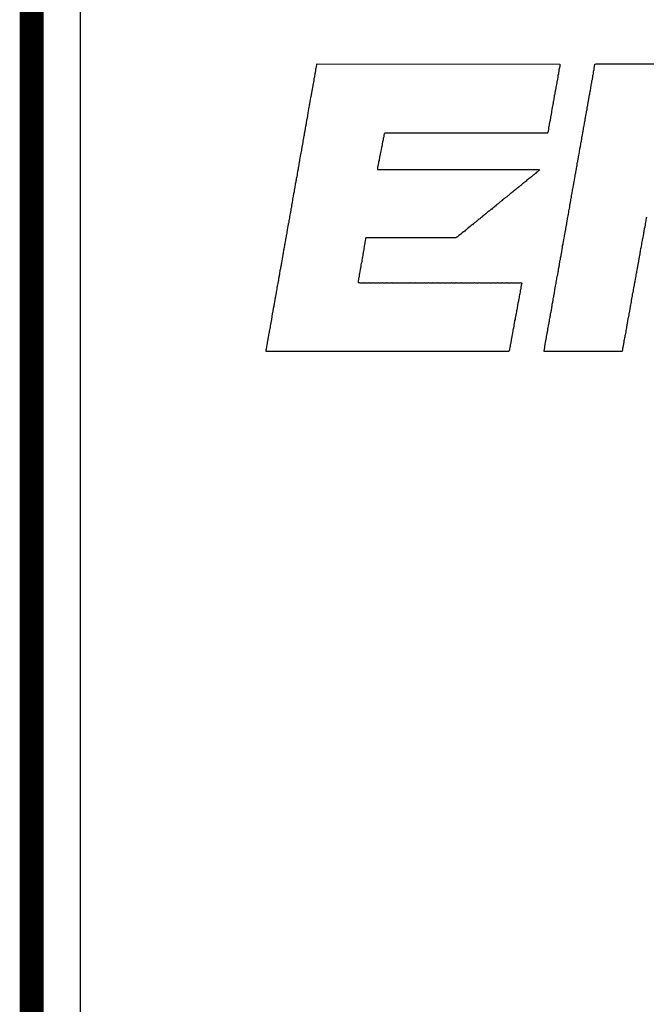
# Model space of a CAD drawing. Header units: inches. Extents: x -0.03 to 9.71, y 0 to 4.44.
# Tile 2 of 117: x 0.01 to 0.2, y 0.36 to 0.67. Entities that reach past the tile are written whole.
import ezdxf

# ---------------------------------------------------------------- set-up
doc = ezdxf.new("R2010")
doc.units = ezdxf.units.IN
doc.header["$MEASUREMENT"] = 0
for name, color, linetype in [('Board Outline', 216, 'Continuous'), ('Bottom Layer', 5, 'Continuous'), ('Layer 1', 16, 'Continuous'), ('Layer 2', 76, 'Continuous'), ('Top Layer', 1, 'Continuous'), ('Top Overlay', 2, 'Continuous')]:
    doc.layers.add(name, color=color, linetype=linetype)

msp = doc.modelspace()

# ---------------------------------------------------------------- linework, layer by layer
at = {"layer": 'Board Outline', "const_width": 0.0075}
msp.add_lwpolyline([(0.00984, 0.00984), (0.00984, 2.54921)], dxfattribs=at)
at = {"layer": 'Bottom Layer'}
msp.add_line((0.02514, 0.02514), (0.02514, 0.97638), dxfattribs=at)
at = {"layer": 'Layer 1'}
msp.add_line((0.02514, 0.02514), (0.02514, 0.97638), dxfattribs=at)
at = {"layer": 'Layer 2'}
msp.add_line((0.02514, 0.02514), (0.02514, 0.97638), dxfattribs=at)
at = {"layer": 'Top Layer'}
msp.add_line((0.02514, 0.02514), (0.02514, 0.97638), dxfattribs=at)
at = {"layer": 'Top Overlay'}
for p, q in [((0.09906, 0.65584), (0.09912, 0.65608)), ((0.09912, 0.65608), (0.09924, 0.6562)), ((0.09924, 0.6562), (0.17512, 0.65614)), ((0.17512, 0.65614), (0.17515, 0.65569)), ((0.18613, 0.65605), (0.18622, 0.65614)), ((0.18622, 0.65614), (0.18646, 0.6562)), ((0.18646, 0.6562), (0.21081, 0.65614)), ((0.09843, 0.65215), (0.09855, 0.65317)), ((0.09855, 0.65317), (0.09867, 0.65347)), ((0.09867, 0.65347), (0.09876, 0.65404)), ((0.09876, 0.65404), (0.09882, 0.65458)), ((0.09882, 0.65458), (0.09888, 0.65494)), ((0.09888, 0.65494), (0.09894, 0.65518)), ((0.09894, 0.65518), (0.099, 0.65548)), ((0.099, 0.65548), (0.09906, 0.65584)), ((0.17467, 0.65305), (0.17455, 0.65257)), ((0.17473, 0.65347), (0.17467, 0.65305)), ((0.17479, 0.65365), (0.17473, 0.65347)), ((0.17485, 0.65431), (0.17479, 0.65365)), ((0.17494, 0.65458), (0.17485, 0.65431)), ((0.17503, 0.65491), (0.17494, 0.65458)), ((0.17509, 0.65551), (0.17503, 0.65491)), ((0.17515, 0.65569), (0.17509, 0.65551)), ((0.18559, 0.65287), (0.18565, 0.65311)), ((0.18565, 0.65311), (0.18571, 0.65371)), ((0.18571, 0.65371), (0.18577, 0.65413)), ((0.18577, 0.65413), (0.18583, 0.65437)), ((0.18583, 0.65437), (0.18592, 0.65476)), ((0.18592, 0.65476), (0.18613, 0.65605)), ((0.09783, 0.64873), (0.09804, 0.65014)), ((0.09804, 0.65014), (0.0981, 0.65038)), ((0.0981, 0.65038), (0.09822, 0.6511)), ((0.09822, 0.6511), (0.09828, 0.65164)), ((0.09828, 0.65164), (0.09834, 0.65188)), ((0.09834, 0.65188), (0.09843, 0.65215)), ((0.17416, 0.65026), (0.1741, 0.64972)), ((0.17422, 0.65062), (0.17416, 0.65026)), ((0.17428, 0.65092), (0.17422, 0.65062)), ((0.17437, 0.65131), (0.17428, 0.65092)), ((0.17443, 0.65155), (0.17437, 0.65131)), ((0.17449, 0.65197), (0.17443, 0.65155)), ((0.17455, 0.65257), (0.17449, 0.65197)), ((0.18496, 0.64942), (0.18508, 0.65002)), ((0.18508, 0.65002), (0.18514, 0.65038)), ((0.18514, 0.65038), (0.1852, 0.65092)), ((0.1852, 0.65092), (0.18535, 0.65131)), ((0.18535, 0.65131), (0.18544, 0.65224)), ((0.18544, 0.65224), (0.1855, 0.65254)), ((0.1855, 0.65254), (0.18559, 0.65287)), ((0.09744, 0.64672), (0.09753, 0.64699)), ((0.09753, 0.64699), (0.09762, 0.6478)), ((0.09762, 0.6478), (0.09768, 0.64816)), ((0.09768, 0.64816), (0.09777, 0.64849)), ((0.09777, 0.64849), (0.09783, 0.64873)), ((0.17362, 0.6472), (0.17356, 0.64672)), ((0.17374, 0.64792), (0.17362, 0.6472)), ((0.1738, 0.64816), (0.17374, 0.64792)), ((0.17395, 0.64933), (0.1738, 0.64816)), ((0.1741, 0.64972), (0.17395, 0.64933)), ((0.18448, 0.64666), (0.18454, 0.64696)), ((0.18454, 0.64696), (0.1846, 0.6475)), ((0.1846, 0.6475), (0.18469, 0.64783)), ((0.18469, 0.64783), (0.18475, 0.64807)), ((0.18475, 0.64807), (0.18481, 0.64849)), ((0.18481, 0.64849), (0.18487, 0.64873)), ((0.18487, 0.64873), (0.18496, 0.64942)), ((0.09693, 0.6437), (0.09705, 0.64442)), ((0.09705, 0.64442), (0.09714, 0.64505)), ((0.09714, 0.64505), (0.09726, 0.64565)), ((0.09726, 0.64565), (0.09732, 0.64601)), ((0.09732, 0.64601), (0.09738, 0.64648)), ((0.09738, 0.64648), (0.09744, 0.64672)), ((0.17302, 0.64379), (0.17296, 0.64343)), ((0.17308, 0.64427), (0.17302, 0.64379)), ((0.17314, 0.64463), (0.17308, 0.64427)), ((0.17323, 0.64508), (0.17314, 0.64463)), ((0.17329, 0.64526), (0.17323, 0.64508)), ((0.17335, 0.64598), (0.17329, 0.64526)), ((0.17341, 0.64621), (0.17335, 0.64598)), ((0.1735, 0.64648), (0.17341, 0.64621)), ((0.17356, 0.64672), (0.1735, 0.64648)), ((0.18394, 0.64349), (0.184, 0.64397)), ((0.184, 0.64397), (0.18412, 0.64469)), ((0.18412, 0.64469), (0.18418, 0.64493)), ((0.18418, 0.64493), (0.18424, 0.64529)), ((0.18424, 0.64529), (0.1843, 0.64577)), ((0.1843, 0.64577), (0.18436, 0.64612)), ((0.18436, 0.64612), (0.18442, 0.64642)), ((0.18442, 0.64642), (0.18448, 0.64666)), ((0.09636, 0.64055), (0.09642, 0.64091)), ((0.09642, 0.64091), (0.0966, 0.64211)), ((0.0966, 0.64211), (0.09672, 0.64259)), ((0.09672, 0.64259), (0.09678, 0.64307)), ((0.09678, 0.64307), (0.09684, 0.64337)), ((0.09684, 0.64337), (0.09693, 0.6437)), ((0.17248, 0.64097), (0.17242, 0.64043)), ((0.17254, 0.64133), (0.17248, 0.64097)), ((0.17266, 0.64193), (0.17254, 0.64133)), ((0.17278, 0.64259), (0.17266, 0.64193)), ((0.17284, 0.64283), (0.17278, 0.64259)), ((0.17296, 0.64343), (0.17284, 0.64283)), ((0.1834, 0.64049), (0.18346, 0.64103)), ((0.18346, 0.64103), (0.18352, 0.64139)), ((0.18352, 0.64139), (0.18358, 0.64163)), ((0.18358, 0.64163), (0.18364, 0.64193)), ((0.18364, 0.64193), (0.18373, 0.64274)), ((0.18373, 0.64274), (0.18388, 0.64313)), ((0.18388, 0.64313), (0.18394, 0.64349)), ((0.09582, 0.63755), (0.09588, 0.63791)), ((0.09588, 0.63791), (0.09594, 0.63839)), ((0.09594, 0.63839), (0.096, 0.63869)), ((0.096, 0.63869), (0.09609, 0.63896)), ((0.09609, 0.63896), (0.09615, 0.6392)), ((0.09615, 0.6392), (0.09624, 0.63995)), ((0.09624, 0.63995), (0.0963, 0.64031)), ((0.0963, 0.64031), (0.09636, 0.64055)), ((0.17191, 0.63794), (0.17185, 0.63722)), ((0.17197, 0.63818), (0.17191, 0.63794)), ((0.17206, 0.63845), (0.17197, 0.63818)), ((0.17212, 0.63869), (0.17206, 0.63845)), ((0.17218, 0.63917), (0.17212, 0.63869)), ((0.17224, 0.63953), (0.17218, 0.63917)), ((0.17242, 0.64043), (0.17224, 0.63953)), ((0.18274, 0.63683), (0.18286, 0.63761)), ((0.18286, 0.63761), (0.18292, 0.63815)), ((0.18292, 0.63815), (0.18304, 0.63845)), ((0.18304, 0.63845), (0.1831, 0.63899)), ((0.1831, 0.63899), (0.18316, 0.63929)), ((0.18316, 0.63929), (0.18322, 0.63953)), ((0.18322, 0.63953), (0.18328, 0.63989)), ((0.18328, 0.63989), (0.1834, 0.64049)), ((0.09528, 0.63449), (0.0954, 0.63521)), ((0.0954, 0.63521), (0.09546, 0.63551)), ((0.09546, 0.63551), (0.09552, 0.63575)), ((0.09552, 0.63575), (0.09558, 0.63611)), ((0.09558, 0.63611), (0.09564, 0.63665)), ((0.09564, 0.63665), (0.0957, 0.63701)), ((0.0957, 0.63701), (0.09576, 0.63725)), ((0.09576, 0.63725), (0.09582, 0.63755)), ((0.12065, 0.63455), (0.12032, 0.63446)), ((0.12083, 0.63449), (0.12065, 0.63455)), ((0.12134, 0.63452), (0.12083, 0.63449)), ((0.12197, 0.63449), (0.12134, 0.63452)), ((0.12239, 0.63455), (0.12197, 0.63449)), ((0.12257, 0.63449), (0.12239, 0.63455)), ((0.12308, 0.63452), (0.12257, 0.63449)), ((0.12377, 0.63449), (0.12308, 0.63452)), ((0.12395, 0.63455), (0.12377, 0.63449)), ((0.12455, 0.63449), (0.12395, 0.63455)), ((0.12497, 0.63455), (0.12455, 0.63449)), ((0.12515, 0.63449), (0.12497, 0.63455)), ((0.12566, 0.63452), (0.12515, 0.63449)), ((0.12629, 0.63449), (0.12566, 0.63452)), ((0.12671, 0.63455), (0.12629, 0.63449)), ((0.12689, 0.63449), (0.12671, 0.63455)), ((0.1274, 0.63452), (0.12689, 0.63449)), ((0.12809, 0.63449), (0.1274, 0.63452)), ((0.12827, 0.63455), (0.12809, 0.63449)), ((0.12887, 0.63449), (0.12827, 0.63455)), ((0.12929, 0.63455), (0.12887, 0.63449)), ((0.12947, 0.63449), (0.12929, 0.63455)), ((0.12998, 0.63452), (0.12947, 0.63449)), ((0.13073, 0.63449), (0.12998, 0.63452)), ((0.13091, 0.63455), (0.13073, 0.63449)), ((0.13145, 0.63449), (0.13091, 0.63455)), ((0.13187, 0.63455), (0.13145, 0.63449)), ((0.13205, 0.63449), (0.13187, 0.63455)), ((0.13256, 0.63452), (0.13205, 0.63449)), ((0.13319, 0.63449), (0.13256, 0.63452)), ((0.13361, 0.63455), (0.13319, 0.63449)), ((0.13379, 0.63449), (0.13361, 0.63455)), ((0.1343, 0.63452), (0.13379, 0.63449)), ((0.13505, 0.63449), (0.1343, 0.63452)), ((0.13523, 0.63455), (0.13505, 0.63449)), ((0.13577, 0.63449), (0.13523, 0.63455)), ((0.13619, 0.63455), (0.13577, 0.63449)), ((0.13637, 0.63449), (0.13619, 0.63455)), ((0.13688, 0.63452), (0.13637, 0.63449)), ((0.13751, 0.63449), (0.13688, 0.63452)), ((0.13793, 0.63455), (0.13751, 0.63449)), ((0.13811, 0.63449), (0.13793, 0.63455)), ((0.13862, 0.63452), (0.13811, 0.63449)), ((0.13937, 0.63449), (0.13862, 0.63452)), ((0.13955, 0.63455), (0.13937, 0.63449)), ((0.14009, 0.63449), (0.13955, 0.63455)), ((0.14051, 0.63455), (0.14009, 0.63449)), ((0.14069, 0.63449), (0.14051, 0.63455)), ((0.1412, 0.63452), (0.14069, 0.63449)), ((0.14183, 0.63449), (0.1412, 0.63452)), ((0.14225, 0.63455), (0.14183, 0.63449)), ((0.14243, 0.63449), (0.14225, 0.63455)), ((0.14294, 0.63452), (0.14243, 0.63449)), ((0.14369, 0.63449), (0.14294, 0.63452)), ((0.14387, 0.63455), (0.14369, 0.63449)), ((0.14441, 0.63449), (0.14387, 0.63455)), ((0.14483, 0.63455), (0.14441, 0.63449)), ((0.14501, 0.63449), (0.14483, 0.63455)), ((0.14552, 0.63452), (0.14501, 0.63449)), ((0.14615, 0.63449), (0.14552, 0.63452)), ((0.14657, 0.63455), (0.14615, 0.63449)), ((0.14675, 0.63449), (0.14657, 0.63455)), ((0.14726, 0.63452), (0.14675, 0.63449)), ((0.14801, 0.63449), (0.14726, 0.63452)), ((0.14819, 0.63455), (0.14801, 0.63449)), ((0.14873, 0.63449), (0.14819, 0.63455)), ((0.14915, 0.63455), (0.14873, 0.63449)), ((0.14933, 0.63449), (0.14915, 0.63455)), ((0.14984, 0.63452), (0.14933, 0.63449)), ((0.15046, 0.63449), (0.14984, 0.63452)), ((0.15088, 0.63455), (0.15046, 0.63449)), ((0.15106, 0.63449), (0.15088, 0.63455)), ((0.15157, 0.63452), (0.15106, 0.63449)), ((0.15232, 0.63449), (0.15157, 0.63452)), ((0.1525, 0.63455), (0.15232, 0.63449)), ((0.15304, 0.63449), (0.1525, 0.63455)), ((0.15346, 0.63455), (0.15304, 0.63449)), ((0.15364, 0.63449), (0.15346, 0.63455)), ((0.15415, 0.63452), (0.15364, 0.63449)), ((0.15478, 0.63449), (0.15415, 0.63452)), ((0.1552, 0.63455), (0.15478, 0.63449)), ((0.15538, 0.63449), (0.1552, 0.63455)), ((0.15589, 0.63452), (0.15538, 0.63449)), ((0.15664, 0.63449), (0.15589, 0.63452)), ((0.15682, 0.63455), (0.15664, 0.63449)), ((0.15736, 0.63449), (0.15682, 0.63455)), ((0.15778, 0.63455), (0.15736, 0.63449)), ((0.15796, 0.63449), (0.15778, 0.63455)), ((0.15847, 0.63452), (0.15796, 0.63449)), ((0.1591, 0.63449), (0.15847, 0.63452)), ((0.15952, 0.63455), (0.1591, 0.63449)), ((0.1597, 0.63449), (0.15952, 0.63455)), ((0.16021, 0.63452), (0.1597, 0.63449)), ((0.16096, 0.63449), (0.16021, 0.63452)), ((0.16114, 0.63455), (0.16096, 0.63449)), ((0.16168, 0.63449), (0.16114, 0.63455)), ((0.1621, 0.63455), (0.16168, 0.63449)), ((0.16228, 0.63449), (0.1621, 0.63455)), ((0.16279, 0.63452), (0.16228, 0.63449)), ((0.16342, 0.63449), (0.16279, 0.63452)), ((0.16384, 0.63455), (0.16342, 0.63449)), ((0.16402, 0.63449), (0.16384, 0.63455)), ((0.16453, 0.63452), (0.16402, 0.63449)), ((0.16528, 0.63449), (0.16453, 0.63452)), ((0.16546, 0.63455), (0.16528, 0.63449)), ((0.166, 0.63449), (0.16546, 0.63455)), ((0.16642, 0.63455), (0.166, 0.63449)), ((0.1666, 0.63449), (0.16642, 0.63455)), ((0.16711, 0.63452), (0.1666, 0.63449)), ((0.16786, 0.63449), (0.16711, 0.63452)), ((0.16804, 0.63455), (0.16786, 0.63449)), ((0.16858, 0.63449), (0.16804, 0.63455)), ((0.169, 0.63455), (0.16858, 0.63449)), ((0.16918, 0.63449), (0.169, 0.63455)), ((0.16975, 0.63452), (0.16918, 0.63449)), ((0.17044, 0.63449), (0.16975, 0.63452)), ((0.17062, 0.63455), (0.17044, 0.63449)), ((0.17116, 0.63449), (0.17062, 0.63455)), ((0.1714, 0.63479), (0.17116, 0.63449)), ((0.17146, 0.63503), (0.1714, 0.63479)), ((0.17158, 0.63575), (0.17146, 0.63503)), ((0.17164, 0.63623), (0.17158, 0.63575)), ((0.1717, 0.63659), (0.17164, 0.63623)), ((0.17179, 0.63704), (0.1717, 0.63659)), ((0.17185, 0.63722), (0.17179, 0.63704)), ((0.18223, 0.63398), (0.18232, 0.63461)), ((0.18232, 0.63461), (0.18238, 0.63485)), ((0.18238, 0.63485), (0.18247, 0.63518)), ((0.18247, 0.63518), (0.18253, 0.63578)), ((0.18253, 0.63578), (0.18259, 0.63602)), ((0.18259, 0.63602), (0.18268, 0.63659)), ((0.18268, 0.63659), (0.18274, 0.63683)), ((0.09471, 0.63128), (0.09477, 0.63152)), ((0.09477, 0.63152), (0.09486, 0.63221)), ((0.09486, 0.63221), (0.09492, 0.63245)), ((0.09492, 0.63245), (0.09504, 0.63317)), ((0.09504, 0.63317), (0.0951, 0.63365)), ((0.0951, 0.63365), (0.09522, 0.63395)), ((0.09522, 0.63395), (0.09528, 0.63449)), ((0.11963, 0.63155), (0.11957, 0.63125)), ((0.11969, 0.63179), (0.11963, 0.63155)), ((0.11981, 0.63245), (0.11969, 0.63179)), ((0.11987, 0.63281), (0.11981, 0.63245)), ((0.11996, 0.6332), (0.11987, 0.63281)), ((0.12002, 0.63338), (0.11996, 0.6332)), ((0.12008, 0.63392), (0.12002, 0.63338)), ((0.1202, 0.63434), (0.12008, 0.63392)), ((0.12032, 0.63446), (0.1202, 0.63434)), ((0.18175, 0.63128), (0.18181, 0.63176)), ((0.18181, 0.63176), (0.18187, 0.63194)), ((0.18187, 0.63194), (0.18193, 0.63236)), ((0.18193, 0.63236), (0.18199, 0.6326)), ((0.18199, 0.6326), (0.18205, 0.63332)), ((0.18205, 0.63332), (0.18211, 0.6335)), ((0.18211, 0.6335), (0.18223, 0.63398)), ((0.09417, 0.62822), (0.09426, 0.62885)), ((0.09426, 0.62885), (0.09435, 0.62912)), ((0.09435, 0.62912), (0.09441, 0.62972)), ((0.09441, 0.62972), (0.09447, 0.6299)), ((0.09447, 0.6299), (0.09453, 0.63032)), ((0.09453, 0.63032), (0.09459, 0.63056)), ((0.09459, 0.63056), (0.09471, 0.63128)), ((0.119, 0.62852), (0.11891, 0.62789)), ((0.11912, 0.62882), (0.119, 0.62852)), ((0.11921, 0.62939), (0.11912, 0.62882)), ((0.1193, 0.63002), (0.11921, 0.62939)), ((0.11942, 0.63032), (0.1193, 0.63002)), ((0.11951, 0.63089), (0.11942, 0.63032)), ((0.11957, 0.63125), (0.11951, 0.63089)), ((0.18118, 0.62819), (0.18124, 0.62855)), ((0.18124, 0.62855), (0.1813, 0.62879)), ((0.1813, 0.62879), (0.18133, 0.62882)), ((0.18133, 0.62888), (0.18142, 0.62951)), ((0.18133, 0.62882), (0.18133, 0.62888)), ((0.18142, 0.62951), (0.18148, 0.62999)), ((0.18148, 0.62999), (0.18163, 0.63038)), ((0.18163, 0.63038), (0.18169, 0.6311)), ((0.18169, 0.6311), (0.18175, 0.63128)), ((0.09354, 0.62471), (0.09366, 0.62549)), ((0.09366, 0.62549), (0.09375, 0.62582)), ((0.09375, 0.62582), (0.09381, 0.62606)), ((0.09381, 0.62606), (0.09387, 0.62666)), ((0.09387, 0.62666), (0.09411, 0.62798)), ((0.09411, 0.62798), (0.09417, 0.62822)), ((0.11843, 0.62561), (0.11837, 0.62525)), ((0.11855, 0.62591), (0.11843, 0.62561)), ((0.11861, 0.62627), (0.11855, 0.62591)), ((0.11867, 0.62675), (0.11861, 0.62627)), ((0.11873, 0.62711), (0.11867, 0.62675)), ((0.11885, 0.62741), (0.11873, 0.62711)), ((0.11891, 0.62789), (0.11885, 0.62741)), ((0.18061, 0.62522), (0.18079, 0.62564)), ((0.18079, 0.62564), (0.18085, 0.62654)), ((0.18085, 0.62654), (0.18097, 0.62684)), ((0.18097, 0.62684), (0.18103, 0.62726)), ((0.18103, 0.62726), (0.18109, 0.6275)), ((0.18109, 0.6275), (0.18118, 0.62819)), ((0.09306, 0.62201), (0.09312, 0.62237)), ((0.09312, 0.62237), (0.09318, 0.62261)), ((0.09318, 0.62261), (0.0933, 0.62333)), ((0.0933, 0.62333), (0.09336, 0.62381)), ((0.09336, 0.62381), (0.09348, 0.62411)), ((0.09348, 0.62411), (0.09354, 0.62471)), ((0.1181, 0.62384), (0.11804, 0.62324)), ((0.11804, 0.62324), (0.11813, 0.62315)), ((0.11822, 0.62414), (0.1181, 0.62384)), ((0.11813, 0.62315), (0.1184, 0.62312)), ((0.11831, 0.62471), (0.11822, 0.62414)), ((0.11837, 0.62525), (0.11831, 0.62471)), ((0.1184, 0.62312), (0.16858, 0.62315)), ((0.16813, 0.6224), (0.16777, 0.62216)), ((0.16846, 0.62267), (0.16813, 0.6224)), ((0.16873, 0.623), (0.16846, 0.62267)), ((0.16858, 0.62315), (0.16873, 0.623)), ((0.18013, 0.6221), (0.18019, 0.62252)), ((0.18019, 0.62252), (0.18025, 0.62276)), ((0.18025, 0.62276), (0.18034, 0.62345)), ((0.18034, 0.62345), (0.18046, 0.62405)), ((0.18046, 0.62405), (0.18052, 0.62441)), ((0.18052, 0.62441), (0.18061, 0.62522)), ((0.09252, 0.61907), (0.09258, 0.61937)), ((0.09258, 0.61937), (0.09264, 0.61961)), ((0.09264, 0.61961), (0.0927, 0.61991)), ((0.0927, 0.61991), (0.09276, 0.62039)), ((0.09276, 0.62039), (0.09282, 0.62063)), ((0.09282, 0.62063), (0.09291, 0.62096)), ((0.09291, 0.62096), (0.093, 0.62147)), ((0.093, 0.62147), (0.09306, 0.62201)), ((0.16408, 0.61913), (0.1639, 0.61895)), ((0.1642, 0.61919), (0.16408, 0.61913)), ((0.16444, 0.61943), (0.1642, 0.61919)), ((0.16456, 0.61949), (0.16444, 0.61943)), ((0.16486, 0.61979), (0.16456, 0.61949)), ((0.16516, 0.61997), (0.16486, 0.61979)), ((0.16525, 0.62006), (0.16516, 0.61997)), ((0.16531, 0.62018), (0.16525, 0.62006)), ((0.16549, 0.6203), (0.16531, 0.62018)), ((0.16582, 0.62057), (0.16549, 0.6203)), ((0.16594, 0.62063), (0.16582, 0.62057)), ((0.16612, 0.62081), (0.16594, 0.62063)), ((0.16624, 0.62087), (0.16612, 0.62081)), ((0.16654, 0.62117), (0.16624, 0.62087)), ((0.16666, 0.62123), (0.16654, 0.62117)), ((0.16684, 0.62141), (0.16666, 0.62123)), ((0.16696, 0.62147), (0.16684, 0.62141)), ((0.16708, 0.62159), (0.16696, 0.62147)), ((0.1672, 0.62165), (0.16708, 0.62159)), ((0.16738, 0.62183), (0.1672, 0.62165)), ((0.1675, 0.62189), (0.16738, 0.62183)), ((0.16777, 0.62216), (0.1675, 0.62189)), ((0.17956, 0.61895), (0.17962, 0.61931)), ((0.17962, 0.61931), (0.1798, 0.62051)), ((0.1798, 0.62051), (0.17992, 0.62099)), ((0.17992, 0.62099), (0.17998, 0.62153)), ((0.17998, 0.62153), (0.18004, 0.62177)), ((0.18004, 0.62177), (0.18013, 0.6221)), ((0.09198, 0.61595), (0.09207, 0.61622)), ((0.09207, 0.61622), (0.09213, 0.61664)), ((0.09213, 0.61664), (0.09228, 0.61763)), ((0.09228, 0.61763), (0.09234, 0.61787)), ((0.09234, 0.61787), (0.0924, 0.61823)), ((0.0924, 0.61823), (0.09246, 0.61871)), ((0.09246, 0.61871), (0.09252, 0.61907)), ((0.16036, 0.61607), (0.16024, 0.61601)), ((0.16078, 0.61649), (0.16036, 0.61607)), ((0.1609, 0.61655), (0.16078, 0.61649)), ((0.16108, 0.61673), (0.1609, 0.61655)), ((0.1612, 0.61679), (0.16108, 0.61673)), ((0.16138, 0.61697), (0.1612, 0.61679)), ((0.1615, 0.61703), (0.16138, 0.61697)), ((0.16174, 0.61727), (0.1615, 0.61703)), ((0.16195, 0.61742), (0.16174, 0.61727)), ((0.16228, 0.61769), (0.16195, 0.61742)), ((0.1624, 0.61775), (0.16228, 0.61769)), ((0.16258, 0.61793), (0.1624, 0.61775)), ((0.1627, 0.61799), (0.16258, 0.61793)), ((0.16288, 0.61817), (0.1627, 0.61799)), ((0.163, 0.61823), (0.16288, 0.61817)), ((0.16324, 0.61847), (0.163, 0.61823)), ((0.16345, 0.61862), (0.16324, 0.61847)), ((0.16378, 0.61889), (0.16345, 0.61862)), ((0.1639, 0.61895), (0.16378, 0.61889)), ((0.17902, 0.61595), (0.17908, 0.61631)), ((0.17908, 0.61631), (0.17914, 0.61685)), ((0.17914, 0.61685), (0.1792, 0.61709)), ((0.1792, 0.61709), (0.17935, 0.61748)), ((0.17935, 0.61748), (0.17941, 0.61832)), ((0.17941, 0.61832), (0.17947, 0.6185)), ((0.17947, 0.6185), (0.17956, 0.61895)), ((0.09135, 0.61232), (0.0915, 0.61307)), ((0.0915, 0.61307), (0.09156, 0.61343)), ((0.09156, 0.61343), (0.09162, 0.61397)), ((0.09162, 0.61397), (0.09168, 0.61433)), ((0.09168, 0.61433), (0.0918, 0.61481)), ((0.0918, 0.61481), (0.09189, 0.61562)), ((0.09189, 0.61562), (0.09198, 0.61595)), ((0.15658, 0.61307), (0.1564, 0.61289)), ((0.1567, 0.61313), (0.15658, 0.61307)), ((0.15688, 0.61331), (0.1567, 0.61313)), ((0.157, 0.61337), (0.15688, 0.61331)), ((0.15724, 0.61361), (0.157, 0.61337)), ((0.15736, 0.61367), (0.15724, 0.61361)), ((0.15754, 0.61385), (0.15736, 0.61367)), ((0.15766, 0.61391), (0.15754, 0.61385)), ((0.15784, 0.61409), (0.15766, 0.61391)), ((0.15796, 0.61415), (0.15784, 0.61409)), ((0.15808, 0.61427), (0.15796, 0.61415)), ((0.1582, 0.61433), (0.15808, 0.61427)), ((0.15838, 0.61451), (0.1582, 0.61433)), ((0.1585, 0.61457), (0.15838, 0.61451)), ((0.15874, 0.61481), (0.1585, 0.61457)), ((0.15886, 0.61487), (0.15874, 0.61481)), ((0.15904, 0.61505), (0.15886, 0.61487)), ((0.15916, 0.61511), (0.15904, 0.61505)), ((0.15934, 0.61529), (0.15916, 0.61511)), ((0.15946, 0.61535), (0.15934, 0.61529)), ((0.15958, 0.61553), (0.15946, 0.61535)), ((0.15988, 0.61571), (0.15958, 0.61553)), ((0.16, 0.61583), (0.15988, 0.61571)), ((0.16012, 0.61589), (0.16, 0.61583)), ((0.16024, 0.61601), (0.16012, 0.61589)), ((0.17845, 0.6128), (0.17857, 0.61352)), ((0.17857, 0.61352), (0.17863, 0.61376)), ((0.17863, 0.61376), (0.17872, 0.61415)), ((0.17872, 0.61415), (0.17878, 0.61451)), ((0.17878, 0.61451), (0.17884, 0.61505)), ((0.17884, 0.61505), (0.1789, 0.61541)), ((0.1789, 0.61541), (0.17896, 0.61565)), ((0.17896, 0.61565), (0.17902, 0.61595)), ((0.0909, 0.60977), (0.09102, 0.61049)), ((0.09102, 0.61049), (0.09108, 0.61097)), ((0.09108, 0.61097), (0.09123, 0.61136)), ((0.09123, 0.61136), (0.09129, 0.61214)), ((0.09129, 0.61214), (0.09135, 0.61232)), ((0.15274, 0.60995), (0.15241, 0.60968)), ((0.15286, 0.61001), (0.15274, 0.60995)), ((0.15304, 0.61019), (0.15286, 0.61001)), ((0.15316, 0.61025), (0.15304, 0.61019)), ((0.15334, 0.61043), (0.15316, 0.61025)), ((0.15346, 0.61049), (0.15334, 0.61043)), ((0.15358, 0.61061), (0.15346, 0.61049)), ((0.1537, 0.61067), (0.15358, 0.61061)), ((0.15394, 0.61091), (0.1537, 0.61067)), ((0.15415, 0.61106), (0.15394, 0.61091)), ((0.15448, 0.61133), (0.15415, 0.61106)), ((0.1546, 0.61139), (0.15448, 0.61133)), ((0.15484, 0.61163), (0.1546, 0.61139)), ((0.15496, 0.61169), (0.15484, 0.61163)), ((0.1552, 0.61193), (0.15496, 0.61169)), ((0.15532, 0.61199), (0.1552, 0.61193)), ((0.15547, 0.61214), (0.15532, 0.61199)), ((0.1558, 0.61241), (0.15547, 0.61214)), ((0.15592, 0.61247), (0.1558, 0.61241)), ((0.15607, 0.61262), (0.15592, 0.61247)), ((0.15613, 0.61274), (0.15607, 0.61262)), ((0.15628, 0.61283), (0.15613, 0.61274)), ((0.1564, 0.61289), (0.15628, 0.61283)), ((0.17794, 0.60977), (0.178, 0.61025)), ((0.178, 0.61025), (0.17806, 0.61061)), ((0.17806, 0.61061), (0.17812, 0.61085)), ((0.17812, 0.61085), (0.17824, 0.61157)), ((0.17824, 0.61157), (0.1783, 0.61205)), ((0.1783, 0.61205), (0.17842, 0.61235)), ((0.17839, 0.61262), (0.17845, 0.6128)), ((0.17845, 0.61256), (0.17839, 0.61262)), ((0.17842, 0.61235), (0.17845, 0.61256)), ((0.09039, 0.60668), (0.09045, 0.60734)), ((0.09045, 0.60734), (0.09051, 0.60752)), ((0.09051, 0.60752), (0.0906, 0.60797)), ((0.0906, 0.60797), (0.09066, 0.60833)), ((0.09066, 0.60833), (0.09072, 0.60881)), ((0.09072, 0.60881), (0.09084, 0.60953)), ((0.09084, 0.60953), (0.0909, 0.60977)), ((0.14909, 0.60695), (0.14891, 0.60677)), ((0.14921, 0.60701), (0.14909, 0.60695)), ((0.14951, 0.60731), (0.14921, 0.60701)), ((0.14963, 0.60737), (0.14951, 0.60731)), ((0.14981, 0.60755), (0.14963, 0.60737)), ((0.14993, 0.60761), (0.14981, 0.60755)), ((0.15005, 0.60773), (0.14993, 0.60761)), ((0.15016, 0.60779), (0.15005, 0.60773)), ((0.15032, 0.60794), (0.15016, 0.60779)), ((0.15038, 0.60806), (0.15032, 0.60794)), ((0.15076, 0.60827), (0.15038, 0.60806)), ((0.15094, 0.60845), (0.15076, 0.60827)), ((0.15106, 0.60851), (0.15094, 0.60845)), ((0.15154, 0.60899), (0.15106, 0.60851)), ((0.15166, 0.60905), (0.15154, 0.60899)), ((0.15184, 0.60923), (0.15166, 0.60905)), ((0.15196, 0.60929), (0.15184, 0.60923)), ((0.15208, 0.60941), (0.15196, 0.60929)), ((0.1522, 0.60947), (0.15208, 0.60941)), ((0.15241, 0.60968), (0.1522, 0.60947)), ((0.17734, 0.60647), (0.1774, 0.60701)), ((0.1774, 0.60701), (0.17752, 0.60761)), ((0.17752, 0.60761), (0.17758, 0.60785)), ((0.17758, 0.60785), (0.17764, 0.60821)), ((0.17764, 0.60821), (0.1777, 0.60869)), ((0.1777, 0.60869), (0.17785, 0.6092)), ((0.17785, 0.6092), (0.17794, 0.60977)), ((0.20202, 0.6071), (0.20193, 0.60665)), ((0.20208, 0.60728), (0.20202, 0.6071)), ((0.20214, 0.60794), (0.20208, 0.60728)), ((0.20226, 0.60824), (0.20214, 0.60794)), ((0.08982, 0.60359), (0.08988, 0.60413)), ((0.08988, 0.60413), (0.09006, 0.60503)), ((0.09006, 0.60503), (0.09012, 0.60539)), ((0.09012, 0.60539), (0.09021, 0.60596)), ((0.09021, 0.60596), (0.09027, 0.60614)), ((0.09027, 0.60614), (0.09033, 0.6065)), ((0.09033, 0.6065), (0.09039, 0.60668)), ((0.14525, 0.60384), (0.14507, 0.60366)), ((0.14537, 0.60389), (0.14525, 0.60384)), ((0.14561, 0.60413), (0.14537, 0.60389)), ((0.14573, 0.60419), (0.14561, 0.60413)), ((0.14591, 0.60437), (0.14573, 0.60419)), ((0.14603, 0.60443), (0.14591, 0.60437)), ((0.14624, 0.60464), (0.14603, 0.60443)), ((0.14657, 0.60491), (0.14624, 0.60464)), ((0.14669, 0.60497), (0.14657, 0.60491)), ((0.14705, 0.60533), (0.14669, 0.60497)), ((0.14717, 0.60539), (0.14705, 0.60533)), ((0.14729, 0.60551), (0.14717, 0.60539)), ((0.14741, 0.60557), (0.14729, 0.60551)), ((0.14765, 0.60581), (0.14741, 0.60557)), ((0.14777, 0.60587), (0.14765, 0.60581)), ((0.14801, 0.60611), (0.14777, 0.60587)), ((0.14813, 0.60617), (0.14801, 0.60611)), ((0.14831, 0.60635), (0.14813, 0.60617)), ((0.14843, 0.60641), (0.14831, 0.60635)), ((0.14855, 0.60653), (0.14843, 0.60641)), ((0.14867, 0.60659), (0.14855, 0.60653)), ((0.14879, 0.60671), (0.14867, 0.60659)), ((0.14891, 0.60677), (0.14879, 0.60671)), ((0.1768, 0.60354), (0.17686, 0.60401)), ((0.17686, 0.60401), (0.17698, 0.60431)), ((0.17698, 0.60431), (0.17704, 0.60485)), ((0.17704, 0.60485), (0.1771, 0.60515)), ((0.1771, 0.60515), (0.17722, 0.60587)), ((0.17722, 0.60587), (0.17728, 0.60611)), ((0.17728, 0.60611), (0.17734, 0.60647)), ((0.20145, 0.60395), (0.20139, 0.60359)), ((0.20157, 0.60461), (0.20145, 0.60395)), ((0.20169, 0.60509), (0.20157, 0.60461)), ((0.20181, 0.60581), (0.20169, 0.60509)), ((0.20187, 0.60629), (0.20181, 0.60581)), ((0.20193, 0.60665), (0.20187, 0.60629)), ((0.08916, 0.59994), (0.08928, 0.60066)), ((0.08928, 0.60066), (0.08934, 0.60114)), ((0.08934, 0.60114), (0.0894, 0.60144)), ((0.0894, 0.60144), (0.08949, 0.60171)), ((0.08949, 0.60171), (0.08955, 0.60213)), ((0.08955, 0.60213), (0.08961, 0.60261)), ((0.08961, 0.60261), (0.08967, 0.60279)), ((0.08967, 0.60279), (0.08976, 0.60324)), ((0.08976, 0.60324), (0.08982, 0.60359)), ((0.11426, 0.60081), (0.11414, 0.60039)), ((0.11432, 0.60141), (0.11426, 0.60081)), ((0.11447, 0.60174), (0.11432, 0.60141)), ((0.14261, 0.6018), (0.11447, 0.60174)), ((0.14291, 0.60192), (0.14261, 0.6018)), ((0.14309, 0.6021), (0.14291, 0.60192)), ((0.14321, 0.60216), (0.14309, 0.6021)), ((0.14345, 0.6024), (0.14321, 0.60216)), ((0.14357, 0.60246), (0.14345, 0.6024)), ((0.14381, 0.6027), (0.14357, 0.60246)), ((0.14393, 0.60276), (0.14381, 0.6027)), ((0.14405, 0.60288), (0.14393, 0.60276)), ((0.14417, 0.60294), (0.14405, 0.60288)), ((0.14435, 0.60312), (0.14417, 0.60294)), ((0.14447, 0.60318), (0.14435, 0.60312)), ((0.14462, 0.60333), (0.14447, 0.60318)), ((0.14495, 0.60359), (0.14462, 0.60333)), ((0.14507, 0.60366), (0.14495, 0.60359)), ((0.1762, 0.60012), (0.17626, 0.60066)), ((0.17626, 0.60066), (0.17641, 0.60117)), ((0.17641, 0.60117), (0.1765, 0.60174)), ((0.1765, 0.60174), (0.17656, 0.60222)), ((0.17656, 0.60222), (0.17662, 0.60258)), ((0.17662, 0.60258), (0.17668, 0.60282)), ((0.17668, 0.60282), (0.1768, 0.60354)), ((0.20091, 0.60096), (0.20073, 0.60006)), ((0.20103, 0.60162), (0.20091, 0.60096)), ((0.20109, 0.60186), (0.20103, 0.60162)), ((0.20121, 0.60246), (0.20109, 0.60186)), ((0.20127, 0.603), (0.20121, 0.60246)), ((0.20133, 0.60336), (0.20127, 0.603)), ((0.20139, 0.60359), (0.20133, 0.60336)), ((0.08868, 0.59724), (0.08874, 0.59772)), ((0.08874, 0.59772), (0.0888, 0.59796)), ((0.0888, 0.59796), (0.08889, 0.59829)), ((0.08889, 0.59829), (0.08898, 0.59886)), ((0.08898, 0.59886), (0.08904, 0.59934)), ((0.08904, 0.59934), (0.0891, 0.5997)), ((0.0891, 0.5997), (0.08916, 0.59994)), ((0.11369, 0.5976), (0.11363, 0.59724)), ((0.11375, 0.59808), (0.11369, 0.5976)), ((0.11381, 0.59844), (0.11375, 0.59808)), ((0.11393, 0.59904), (0.11381, 0.59844)), ((0.11402, 0.59973), (0.11393, 0.59904)), ((0.11408, 0.59997), (0.11402, 0.59973)), ((0.11414, 0.60039), (0.11408, 0.59997)), ((0.17572, 0.59748), (0.17584, 0.59808)), ((0.17584, 0.59808), (0.17596, 0.5988)), ((0.17596, 0.5988), (0.17602, 0.59934)), ((0.17602, 0.59934), (0.17614, 0.59964)), ((0.17614, 0.59964), (0.1762, 0.60012)), ((0.20031, 0.59766), (0.20025, 0.59736)), ((0.20043, 0.59832), (0.20031, 0.59766)), ((0.20049, 0.59862), (0.20043, 0.59832)), ((0.20055, 0.59886), (0.20049, 0.59862)), ((0.20073, 0.60006), (0.20055, 0.59886)), ((0.08811, 0.59391), (0.0882, 0.5946)), ((0.0882, 0.5946), (0.08832, 0.5952)), ((0.08832, 0.5952), (0.08844, 0.59592)), ((0.08844, 0.59592), (0.0885, 0.5964)), ((0.0885, 0.5964), (0.08856, 0.5967)), ((0.08856, 0.5967), (0.08862, 0.59694)), ((0.08862, 0.59694), (0.08868, 0.59724)), ((0.11312, 0.59451), (0.11303, 0.59394)), ((0.11318, 0.59469), (0.11312, 0.59451)), ((0.11324, 0.59535), (0.11318, 0.59469)), ((0.11333, 0.59568), (0.11324, 0.59535)), ((0.11345, 0.59634), (0.11333, 0.59568)), ((0.11351, 0.5967), (0.11345, 0.59634)), ((0.11357, 0.59694), (0.11351, 0.5967)), ((0.11363, 0.59724), (0.11357, 0.59694)), ((0.17512, 0.59418), (0.17518, 0.59454)), ((0.17518, 0.59454), (0.1753, 0.59502)), ((0.1753, 0.59502), (0.17536, 0.5955)), ((0.17536, 0.5955), (0.17542, 0.5958)), ((0.17542, 0.5958), (0.17551, 0.59613)), ((0.17551, 0.59613), (0.17557, 0.59655)), ((0.17557, 0.59655), (0.17563, 0.59679)), ((0.17563, 0.59679), (0.17572, 0.59748)), ((0.19977, 0.59454), (0.19971, 0.5943)), ((0.19983, 0.59502), (0.19977, 0.59454)), ((0.19989, 0.59532), (0.19983, 0.59502)), ((0.19995, 0.59556), (0.19989, 0.59532)), ((0.20001, 0.59586), (0.19995, 0.59556)), ((0.20007, 0.59622), (0.20001, 0.59586)), ((0.20013, 0.59676), (0.20007, 0.59622)), ((0.20019, 0.59712), (0.20013, 0.59676)), ((0.20025, 0.59736), (0.20019, 0.59712)), ((0.0876, 0.5913), (0.08766, 0.59166)), ((0.08766, 0.59166), (0.08778, 0.59214)), ((0.08778, 0.59214), (0.08784, 0.59262)), ((0.08784, 0.59262), (0.0879, 0.59292)), ((0.0879, 0.59292), (0.08799, 0.59325)), ((0.08799, 0.59325), (0.08805, 0.59367)), ((0.08805, 0.59367), (0.08811, 0.59391)), ((0.11267, 0.5919), (0.11255, 0.59118)), ((0.11273, 0.59214), (0.11267, 0.5919)), ((0.11285, 0.59286), (0.11273, 0.59214)), ((0.11291, 0.59334), (0.11285, 0.59286)), ((0.11297, 0.5937), (0.11291, 0.59334)), ((0.11303, 0.59394), (0.11297, 0.5937)), ((0.17458, 0.59112), (0.1747, 0.59142)), ((0.1747, 0.59142), (0.17476, 0.59208)), ((0.17476, 0.59208), (0.17482, 0.59238)), ((0.17482, 0.59238), (0.17488, 0.59274)), ((0.17488, 0.59274), (0.17494, 0.59298)), ((0.17494, 0.59298), (0.175, 0.59328)), ((0.175, 0.59328), (0.17506, 0.59364)), ((0.17506, 0.59364), (0.17512, 0.59418)), ((0.19923, 0.5916), (0.19914, 0.59127)), ((0.19935, 0.59232), (0.19923, 0.5916)), ((0.19941, 0.59256), (0.19935, 0.59232)), ((0.19947, 0.59292), (0.19941, 0.59256)), ((0.19953, 0.59346), (0.19947, 0.59292)), ((0.19962, 0.59397), (0.19953, 0.59346)), ((0.19971, 0.5943), (0.19962, 0.59397)), ((0.08706, 0.58824), (0.08718, 0.58854)), ((0.08718, 0.58854), (0.08724, 0.58914)), ((0.08724, 0.58914), (0.08736, 0.58986)), ((0.08736, 0.58986), (0.08742, 0.5901)), ((0.08742, 0.5901), (0.08748, 0.5904)), ((0.08748, 0.5904), (0.08754, 0.59076)), ((0.08754, 0.59076), (0.0876, 0.5913)), ((0.11204, 0.58833), (0.11198, 0.58809)), ((0.1121, 0.58875), (0.11204, 0.58833)), ((0.11216, 0.58899), (0.1121, 0.58875)), ((0.11225, 0.58932), (0.11216, 0.58899)), ((0.11231, 0.5898), (0.11225, 0.58932)), ((0.11237, 0.59034), (0.11231, 0.5898)), ((0.11249, 0.59064), (0.11237, 0.59034)), ((0.11255, 0.59118), (0.11249, 0.59064)), ((0.17401, 0.58785), (0.17413, 0.58833)), ((0.17413, 0.58833), (0.17419, 0.58893)), ((0.17419, 0.58893), (0.17425, 0.58935)), ((0.17425, 0.58935), (0.17431, 0.58959)), ((0.17431, 0.58959), (0.1744, 0.58998)), ((0.1744, 0.58998), (0.17446, 0.59034)), ((0.17446, 0.59034), (0.17458, 0.59112)), ((0.19869, 0.58878), (0.19863, 0.58824)), ((0.19881, 0.58926), (0.19869, 0.58878)), ((0.1989, 0.58983), (0.19881, 0.58926)), ((0.19896, 0.59007), (0.1989, 0.58983)), ((0.19902, 0.59067), (0.19896, 0.59007)), ((0.19908, 0.59085), (0.19902, 0.59067)), ((0.19914, 0.59127), (0.19908, 0.59085)), ((0.08649, 0.58485), (0.08658, 0.5853)), ((0.08658, 0.5853), (0.08664, 0.58566)), ((0.08664, 0.58566), (0.0867, 0.58614)), ((0.0867, 0.58614), (0.08682, 0.58686)), ((0.08682, 0.58686), (0.08688, 0.5871)), ((0.08688, 0.5871), (0.08694, 0.58746)), ((0.08694, 0.58746), (0.08706, 0.58824)), ((0.11198, 0.58809), (0.11204, 0.58779)), ((0.11204, 0.58779), (0.11231, 0.5877)), ((0.11231, 0.5877), (0.11249, 0.58776)), ((0.11249, 0.58776), (0.11267, 0.5877)), ((0.11267, 0.5877), (0.1133, 0.58773)), ((0.1133, 0.58773), (0.11381, 0.5877)), ((0.11381, 0.5877), (0.11387, 0.58776)), ((0.11387, 0.58776), (0.11405, 0.5877)), ((0.11405, 0.5877), (0.11474, 0.58773)), ((0.11474, 0.58773), (0.11525, 0.5877)), ((0.11525, 0.5877), (0.11531, 0.58776)), ((0.11531, 0.58776), (0.11549, 0.5877)), ((0.11549, 0.5877), (0.11618, 0.58773)), ((0.11618, 0.58773), (0.11669, 0.5877)), ((0.11669, 0.5877), (0.11675, 0.58776)), ((0.11675, 0.58776), (0.11693, 0.5877)), ((0.11693, 0.5877), (0.11762, 0.58773)), ((0.11762, 0.58773), (0.11813, 0.5877)), ((0.11813, 0.5877), (0.11819, 0.58776)), ((0.11819, 0.58776), (0.11837, 0.5877)), ((0.11837, 0.5877), (0.11906, 0.58773)), ((0.11906, 0.58773), (0.11957, 0.5877)), ((0.11957, 0.5877), (0.11963, 0.58776)), ((0.11963, 0.58776), (0.11981, 0.5877)), ((0.11981, 0.5877), (0.1205, 0.58773)), ((0.1205, 0.58773), (0.12101, 0.5877)), ((0.12101, 0.5877), (0.12107, 0.58776)), ((0.12107, 0.58776), (0.12125, 0.5877)), ((0.12125, 0.5877), (0.12194, 0.58773)), ((0.12194, 0.58773), (0.12245, 0.5877)), ((0.12245, 0.5877), (0.12251, 0.58776)), ((0.12251, 0.58776), (0.12269, 0.5877)), ((0.12269, 0.5877), (0.12338, 0.58773)), ((0.12338, 0.58773), (0.12389, 0.5877)), ((0.12389, 0.5877), (0.12395, 0.58776)), ((0.12395, 0.58776), (0.12413, 0.5877)), ((0.12413, 0.5877), (0.12482, 0.58773)), ((0.12482, 0.58773), (0.12533, 0.5877)), ((0.12533, 0.5877), (0.12539, 0.58776)), ((0.12539, 0.58776), (0.12557, 0.5877)), ((0.12557, 0.5877), (0.12626, 0.58773)), ((0.12626, 0.58773), (0.12677, 0.5877)), ((0.12677, 0.5877), (0.1268, 0.58773)), ((0.1268, 0.58773), (0.12683, 0.58776)), ((0.12683, 0.58776), (0.12701, 0.5877)), ((0.12701, 0.5877), (0.1277, 0.58773)), ((0.1277, 0.58773), (0.12821, 0.5877)), ((0.12821, 0.5877), (0.12827, 0.58776)), ((0.12827, 0.58776), (0.12845, 0.5877)), ((0.12845, 0.5877), (0.12914, 0.58773)), ((0.12914, 0.58773), (0.12965, 0.5877)), ((0.12965, 0.5877), (0.12971, 0.58776)), ((0.12971, 0.58776), (0.12989, 0.5877)), ((0.12989, 0.5877), (0.13058, 0.58773)), ((0.13058, 0.58773), (0.13109, 0.5877)), ((0.13109, 0.5877), (0.13115, 0.58776)), ((0.13115, 0.58776), (0.13133, 0.5877)), ((0.13133, 0.5877), (0.13202, 0.58773)), ((0.13202, 0.58773), (0.13253, 0.5877)), ((0.13253, 0.5877), (0.13259, 0.58776)), ((0.13259, 0.58776), (0.13277, 0.5877)), ((0.13277, 0.5877), (0.13346, 0.58773)), ((0.13346, 0.58773), (0.13397, 0.5877)), ((0.13397, 0.5877), (0.13403, 0.58776)), ((0.13403, 0.58776), (0.13421, 0.5877)), ((0.13421, 0.5877), (0.1349, 0.58773)), ((0.1349, 0.58773), (0.13541, 0.5877)), ((0.13541, 0.5877), (0.13547, 0.58776)), ((0.13547, 0.58776), (0.13565, 0.5877)), ((0.13565, 0.5877), (0.13634, 0.58773)), ((0.13634, 0.58773), (0.13685, 0.5877)), ((0.13685, 0.5877), (0.13691, 0.58776)), ((0.13691, 0.58776), (0.13709, 0.5877)), ((0.13709, 0.5877), (0.13778, 0.58773)), ((0.13778, 0.58773), (0.13829, 0.5877)), ((0.13829, 0.5877), (0.13835, 0.58776)), ((0.13835, 0.58776), (0.13853, 0.5877)), ((0.13853, 0.5877), (0.13922, 0.58773)), ((0.13922, 0.58773), (0.13973, 0.5877)), ((0.13973, 0.5877), (0.13979, 0.58776)), ((0.13979, 0.58776), (0.13997, 0.5877)), ((0.13997, 0.5877), (0.14066, 0.58773)), ((0.14066, 0.58773), (0.14117, 0.5877)), ((0.14117, 0.5877), (0.14123, 0.58776)), ((0.14123, 0.58776), (0.14141, 0.5877)), ((0.14141, 0.5877), (0.1421, 0.58773)), ((0.1421, 0.58773), (0.14261, 0.5877)), ((0.14261, 0.5877), (0.14267, 0.58776)), ((0.14267, 0.58776), (0.14285, 0.5877)), ((0.14285, 0.5877), (0.14354, 0.58773)), ((0.14354, 0.58773), (0.14405, 0.5877)), ((0.14405, 0.5877), (0.14411, 0.58776)), ((0.14411, 0.58776), (0.14429, 0.5877)), ((0.14429, 0.5877), (0.14498, 0.58773)), ((0.14498, 0.58773), (0.14549, 0.5877)), ((0.14549, 0.5877), (0.14555, 0.58776)), ((0.14555, 0.58776), (0.14573, 0.5877)), ((0.14573, 0.5877), (0.14642, 0.58773)), ((0.14642, 0.58773), (0.14693, 0.5877)), ((0.14693, 0.5877), (0.14699, 0.58776)), ((0.14699, 0.58776), (0.14717, 0.5877)), ((0.14717, 0.5877), (0.14786, 0.58773)), ((0.14786, 0.58773), (0.14837, 0.5877)), ((0.14837, 0.5877), (0.14843, 0.58776)), ((0.14843, 0.58776), (0.14861, 0.5877)), ((0.14861, 0.5877), (0.1493, 0.58773)), ((0.1493, 0.58773), (0.14981, 0.5877)), ((0.14981, 0.5877), (0.14987, 0.58776)), ((0.14987, 0.58776), (0.15005, 0.5877)), ((0.15005, 0.5877), (0.15073, 0.58773)), ((0.15073, 0.58773), (0.15124, 0.5877)), ((0.15124, 0.5877), (0.1513, 0.58776)), ((0.1513, 0.58776), (0.15148, 0.5877)), ((0.15148, 0.5877), (0.15217, 0.58773)), ((0.15217, 0.58773), (0.15268, 0.5877)), ((0.15268, 0.5877), (0.15274, 0.58776)), ((0.15274, 0.58776), (0.15292, 0.5877)), ((0.15292, 0.5877), (0.15361, 0.58773)), ((0.15361, 0.58773), (0.15412, 0.5877)), ((0.15412, 0.5877), (0.15418, 0.58776)), ((0.15418, 0.58776), (0.15436, 0.5877)), ((0.15436, 0.5877), (0.15505, 0.58773)), ((0.15505, 0.58773), (0.15556, 0.5877)), ((0.15556, 0.5877), (0.15562, 0.58776)), ((0.15562, 0.58776), (0.1558, 0.5877)), ((0.1558, 0.5877), (0.15649, 0.58773)), ((0.15649, 0.58773), (0.157, 0.5877)), ((0.157, 0.5877), (0.15706, 0.58776)), ((0.15706, 0.58776), (0.15724, 0.5877)), ((0.15724, 0.5877), (0.15793, 0.58773)), ((0.15793, 0.58773), (0.15844, 0.5877)), ((0.15844, 0.5877), (0.1585, 0.58776)), ((0.1585, 0.58776), (0.15868, 0.5877)), ((0.15868, 0.5877), (0.15937, 0.58773)), ((0.15937, 0.58773), (0.15988, 0.5877)), ((0.15988, 0.5877), (0.15994, 0.58776)), ((0.15994, 0.58776), (0.16012, 0.5877)), ((0.16012, 0.5877), (0.16081, 0.58773)), ((0.16081, 0.58773), (0.16132, 0.5877)), ((0.16132, 0.5877), (0.16138, 0.58776)), ((0.16138, 0.58776), (0.16156, 0.5877)), ((0.16156, 0.5877), (0.16225, 0.58773)), ((0.16225, 0.58773), (0.16276, 0.5877)), ((0.16276, 0.58524), (0.1627, 0.58488)), ((0.16276, 0.5877), (0.16294, 0.58776)), ((0.16282, 0.58554), (0.16276, 0.58524)), ((0.16291, 0.58605), (0.16282, 0.58554)), ((0.16297, 0.58623), (0.16291, 0.58605)), ((0.16294, 0.58776), (0.16321, 0.58761)), ((0.16303, 0.58695), (0.16297, 0.58623)), ((0.16315, 0.58725), (0.16303, 0.58695)), ((0.16321, 0.58761), (0.16315, 0.58725)), ((0.17344, 0.58464), (0.17356, 0.58524)), ((0.17356, 0.58524), (0.17362, 0.5856)), ((0.17362, 0.5856), (0.17368, 0.58608)), ((0.17368, 0.58608), (0.17383, 0.58659)), ((0.17383, 0.58659), (0.17389, 0.58725)), ((0.17389, 0.58725), (0.17395, 0.58743)), ((0.17395, 0.58743), (0.17401, 0.58785)), ((0.19812, 0.58545), (0.19806, 0.58521)), ((0.19824, 0.58617), (0.19812, 0.58545)), ((0.1983, 0.58635), (0.19824, 0.58617)), ((0.19836, 0.58701), (0.1983, 0.58635)), ((0.19842, 0.58725), (0.19836, 0.58701)), ((0.19848, 0.58767), (0.19842, 0.58725)), ((0.19857, 0.588), (0.19848, 0.58767)), ((0.19863, 0.58824), (0.19857, 0.588)), ((0.08592, 0.58176), (0.08604, 0.58236)), ((0.08604, 0.58236), (0.08616, 0.58308)), ((0.08616, 0.58308), (0.08625, 0.58341)), ((0.08619, 0.58353), (0.08637, 0.58395)), ((0.08625, 0.58341), (0.08619, 0.58353)), ((0.08637, 0.58395), (0.08643, 0.58467)), ((0.08643, 0.58467), (0.08649, 0.58485)), ((0.16222, 0.58224), (0.16216, 0.582)), ((0.16228, 0.58254), (0.16222, 0.58224)), ((0.16237, 0.58323), (0.16228, 0.58254)), ((0.16243, 0.58347), (0.16237, 0.58323)), ((0.16249, 0.58389), (0.16243, 0.58347)), ((0.16258, 0.58422), (0.16249, 0.58389)), ((0.1627, 0.58488), (0.16258, 0.58422)), ((0.17296, 0.58188), (0.17302, 0.58218)), ((0.17302, 0.58218), (0.17308, 0.58272)), ((0.17308, 0.58272), (0.17317, 0.58305)), ((0.17317, 0.58305), (0.17323, 0.58329)), ((0.17323, 0.58329), (0.17329, 0.58371)), ((0.17329, 0.58371), (0.17335, 0.58395)), ((0.17335, 0.58395), (0.17344, 0.58464)), ((0.19761, 0.58278), (0.19749, 0.58206)), ((0.1977, 0.58323), (0.19761, 0.58278)), ((0.19776, 0.58341), (0.1977, 0.58323)), ((0.19782, 0.58413), (0.19776, 0.58341)), ((0.19788, 0.58437), (0.19782, 0.58413)), ((0.198, 0.58467), (0.19788, 0.58437)), ((0.19806, 0.58521), (0.198, 0.58467)), ((0.08547, 0.57885), (0.08556, 0.57978)), ((0.08556, 0.57978), (0.08562, 0.58008)), ((0.08562, 0.58008), (0.08571, 0.58041)), ((0.08571, 0.58041), (0.08577, 0.58083)), ((0.08577, 0.58083), (0.08583, 0.58107)), ((0.08583, 0.58107), (0.08592, 0.58176)), ((0.16168, 0.57924), (0.16159, 0.57897)), ((0.16186, 0.58044), (0.16168, 0.57924)), ((0.16192, 0.5808), (0.16186, 0.58044)), ((0.16198, 0.58104), (0.16192, 0.5808)), ((0.16204, 0.58134), (0.16198, 0.58104)), ((0.16216, 0.582), (0.16204, 0.58134)), ((0.17242, 0.57864), (0.17248, 0.57918)), ((0.17248, 0.57918), (0.1726, 0.5799)), ((0.1726, 0.5799), (0.17266, 0.58014)), ((0.17266, 0.58014), (0.17272, 0.5805)), ((0.17272, 0.5805), (0.17278, 0.58098)), ((0.17278, 0.58098), (0.17284, 0.58134)), ((0.17284, 0.58134), (0.1729, 0.58164)), ((0.1729, 0.58164), (0.17296, 0.58188)), ((0.19701, 0.57948), (0.19683, 0.57834)), ((0.19707, 0.57972), (0.19701, 0.57948)), ((0.19713, 0.58002), (0.19707, 0.57972)), ((0.19719, 0.58038), (0.19713, 0.58002)), ((0.19725, 0.58068), (0.19719, 0.58038)), ((0.19731, 0.58128), (0.19725, 0.58068)), ((0.19743, 0.58158), (0.19731, 0.58128)), ((0.19749, 0.58206), (0.19743, 0.58158)), ((0.08487, 0.57561), (0.08508, 0.57702)), ((0.08508, 0.57702), (0.08514, 0.57726)), ((0.08514, 0.57726), (0.08526, 0.57798)), ((0.08526, 0.57798), (0.08532, 0.57852)), ((0.08532, 0.57852), (0.08538, 0.57876)), ((0.08538, 0.57876), (0.08547, 0.57885)), ((0.16111, 0.57621), (0.16099, 0.57591)), ((0.1612, 0.57672), (0.16111, 0.57621)), ((0.16132, 0.5775), (0.1612, 0.57672)), ((0.16138, 0.57774), (0.16132, 0.5775)), ((0.16144, 0.57804), (0.16138, 0.57774)), ((0.16153, 0.57873), (0.16144, 0.57804)), ((0.16159, 0.57897), (0.16153, 0.57873)), ((0.17188, 0.5757), (0.17194, 0.57624)), ((0.17194, 0.57624), (0.172, 0.5766)), ((0.172, 0.5766), (0.17206, 0.57684)), ((0.17206, 0.57684), (0.17212, 0.57714)), ((0.17212, 0.57714), (0.17218, 0.5775)), ((0.17218, 0.5775), (0.17224, 0.57804)), ((0.17224, 0.57804), (0.17236, 0.57834)), ((0.17236, 0.57834), (0.17242, 0.57864)), ((0.19647, 0.57648), (0.19635, 0.57576)), ((0.19653, 0.57672), (0.19647, 0.57648)), ((0.19662, 0.57729), (0.19653, 0.57672)), ((0.19668, 0.57747), (0.19662, 0.57729)), ((0.19674, 0.57807), (0.19668, 0.57747)), ((0.19683, 0.57834), (0.19674, 0.57807)), ((0.0843, 0.57246), (0.08454, 0.57396)), ((0.08454, 0.57396), (0.0846, 0.57426)), ((0.0846, 0.57426), (0.08466, 0.57462)), ((0.08466, 0.57462), (0.08475, 0.57519)), ((0.08475, 0.57519), (0.08481, 0.57537)), ((0.08481, 0.57537), (0.08487, 0.57561)), ((0.16048, 0.573), (0.16042, 0.57264)), ((0.16054, 0.57324), (0.16048, 0.573)), ((0.1606, 0.57354), (0.16054, 0.57324)), ((0.16072, 0.5742), (0.1606, 0.57354)), ((0.16078, 0.5745), (0.16072, 0.5742)), ((0.16084, 0.57474), (0.16078, 0.5745)), ((0.16099, 0.57591), (0.16084, 0.57474)), ((0.17134, 0.57282), (0.1714, 0.57336)), ((0.1714, 0.57336), (0.17152, 0.57366)), ((0.17152, 0.57366), (0.17158, 0.57414)), ((0.17158, 0.57414), (0.17164, 0.57444)), ((0.17164, 0.57444), (0.1717, 0.5748)), ((0.1717, 0.5748), (0.17176, 0.5751)), ((0.17176, 0.5751), (0.17182, 0.57534)), ((0.17182, 0.57534), (0.17188, 0.5757)), ((0.19587, 0.57318), (0.19581, 0.57282)), ((0.19596, 0.57363), (0.19587, 0.57318)), ((0.19602, 0.57381), (0.19596, 0.57363)), ((0.19608, 0.57453), (0.19602, 0.57381)), ((0.1962, 0.57483), (0.19608, 0.57453)), ((0.19635, 0.57576), (0.1962, 0.57483)), ((0.08376, 0.56946), (0.08382, 0.56994)), ((0.08382, 0.56994), (0.08388, 0.57024)), ((0.08388, 0.57024), (0.08397, 0.57057)), ((0.08397, 0.57057), (0.08409, 0.57129)), ((0.08409, 0.57129), (0.08418, 0.57192)), ((0.08418, 0.57192), (0.08424, 0.57222)), ((0.08424, 0.57222), (0.0843, 0.57246)), ((0.15994, 0.56994), (0.15988, 0.5697)), ((0.16, 0.5703), (0.15994, 0.56994)), ((0.16012, 0.57096), (0.16, 0.5703)), ((0.16024, 0.57144), (0.16012, 0.57096)), ((0.16042, 0.57264), (0.16024, 0.57144)), ((0.17068, 0.56904), (0.17083, 0.57003)), ((0.17083, 0.57003), (0.17089, 0.57021)), ((0.17089, 0.57021), (0.17095, 0.57045)), ((0.17095, 0.57045), (0.17101, 0.57087)), ((0.17101, 0.57087), (0.17116, 0.5718)), ((0.17116, 0.5718), (0.17122, 0.57204)), ((0.17122, 0.57204), (0.17134, 0.57282)), ((0.19527, 0.56988), (0.19521, 0.56952)), ((0.19539, 0.57048), (0.19527, 0.56988)), ((0.19545, 0.57084), (0.19539, 0.57048)), ((0.19551, 0.57114), (0.19545, 0.57084)), ((0.19557, 0.57138), (0.19551, 0.57114)), ((0.19575, 0.57228), (0.19557, 0.57138)), ((0.19581, 0.57282), (0.19575, 0.57228)), ((0.08325, 0.56679), (0.08331, 0.56697)), ((0.08328, 0.56622), (0.08325, 0.56679)), ((0.08331, 0.56697), (0.08346, 0.56772)), ((0.08346, 0.56772), (0.08352, 0.5682)), ((0.08352, 0.5682), (0.08364, 0.56892)), ((0.08364, 0.56892), (0.0837, 0.56922)), ((0.0837, 0.56922), (0.08376, 0.56946)), ((0.1594, 0.56694), (0.15934, 0.5667)), ((0.15949, 0.56751), (0.1594, 0.56694)), ((0.15955, 0.56769), (0.15949, 0.56751)), ((0.15961, 0.56829), (0.15955, 0.56769)), ((0.15967, 0.56847), (0.15961, 0.56829)), ((0.15976, 0.56898), (0.15967, 0.56847)), ((0.15988, 0.5697), (0.15976, 0.56898)), ((0.17023, 0.56667), (0.17029, 0.56685)), ((0.17029, 0.56685), (0.17041, 0.56757)), ((0.17041, 0.56757), (0.17047, 0.56781)), ((0.17047, 0.56781), (0.17053, 0.56847)), ((0.17053, 0.56847), (0.17059, 0.56865)), ((0.17059, 0.56865), (0.17068, 0.56904)), ((0.1947, 0.56679), (0.19464, 0.56631)), ((0.19479, 0.56712), (0.1947, 0.56679)), ((0.19485, 0.56748), (0.19479, 0.56712)), ((0.19497, 0.56814), (0.19485, 0.56748)), ((0.19503, 0.56838), (0.19497, 0.56814)), ((0.19509, 0.56868), (0.19503, 0.56838)), ((0.19515, 0.56904), (0.19509, 0.56868)), ((0.19521, 0.56952), (0.19515, 0.56904)), ((0.15892, 0.56616), (0.08328, 0.56622)), ((0.15916, 0.56622), (0.15892, 0.56616)), ((0.15928, 0.5664), (0.15916, 0.56622)), ((0.15934, 0.5667), (0.15928, 0.5664)), ((0.17026, 0.56622), (0.17023, 0.56667)), ((0.19449, 0.56616), (0.17026, 0.56622)), ((0.19464, 0.56631), (0.19449, 0.56616))]:
    msp.add_line(p, q, dxfattribs=at)

doc.saveas('drawing.dxf')
